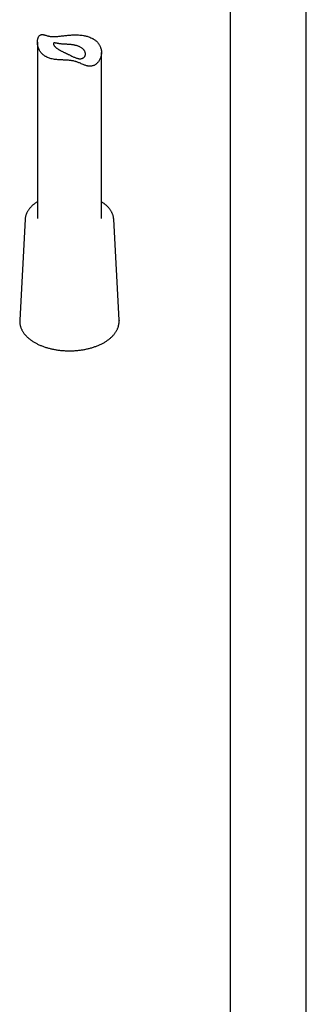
# Model space of a CAD drawing. Header units: millimetres. Extents: x 8 to 1625, y 12 to 2560.
# Tile 3 of 39: x 1380 to 1447, y 462 to 693. Entities that reach past the tile are written whole.
import ezdxf

# ---------------------------------------------------------------- set-up
doc = ezdxf.new("R2010")
doc.units = ezdxf.units.MM

msp = doc.modelspace()

# ---------------------------------------------------------------- linework, layer by layer
at = {"color": 7, "linetype": 'Continuous', "lineweight": 30}
for p, q in [((1446.57, 330.09), (1446.57, 718.46)), ((1428.77, 714.32), (1428.77, 329.78)), ((1383.64, 687.24), (1383.64, 645.91)), ((1398.64, 645.91), (1398.64, 684.79)), ((1380.78, 645.76), (1379.52, 622.1)), ((1380.78, 645.77), (1380.78, 645.76)), ((1402.77, 622.1), (1401.51, 645.76)), ((1401.51, 645.76), (1401.51, 645.76)), ((1379.52, 622.1), (1379.52, 622.1)), ((1402.77, 622.1), (1402.77, 622.09))]:
    msp.add_line(p, q, dxfattribs=at)
for points, knots in [([(1397.83, 687.05), (1397.73, 687.16), (1397.54, 687.38), (1397.23, 687.65), (1396.91, 687.88), (1396.64, 688.05), (1396.32, 688.22), (1395.94, 688.39), (1395.5, 688.55), (1395.08, 688.67), (1394.72, 688.76), (1394.32, 688.83), (1393.85, 688.9), (1393.32, 688.94), (1392.82, 688.95), (1392.41, 688.95), (1392.05, 688.94), (1391.69, 688.93), (1391.27, 688.9), (1390.79, 688.86), (1390.31, 688.81), (1389.88, 688.76), (1389.47, 688.71), (1389.08, 688.67), (1388.66, 688.62), (1388.26, 688.58), (1387.86, 688.56), (1387.49, 688.55), (1387.14, 688.55), (1386.8, 688.58), (1386.51, 688.62), (1386.25, 688.68), (1386.02, 688.73), (1385.73, 688.82), (1385.46, 688.9), (1385.2, 688.97), (1385.02, 689), (1384.84, 689.03), (1384.66, 689.03), (1384.5, 689), (1384.34, 688.94), (1384.19, 688.84), (1384.06, 688.7), (1383.94, 688.53), (1383.84, 688.33), (1383.77, 688.13), (1383.71, 687.92), (1383.67, 687.69), (1383.64, 687.39), (1383.64, 687.05), (1383.68, 686.66), (1383.76, 686.27), (1383.88, 685.88), (1384.04, 685.5), (1384.22, 685.19), (1384.41, 684.92), (1384.6, 684.68), (1384.84, 684.42), (1385.12, 684.19), (1385.38, 684), (1385.69, 683.82), (1386.03, 683.65), (1386.45, 683.49), (1386.91, 683.36), (1387.39, 683.26), (1387.91, 683.18), (1388.4, 683.13), (1388.87, 683.1), (1389.26, 683.08), (1389.63, 683.07), (1389.98, 683.05), (1390.37, 683.04), (1390.75, 683.01), (1391.14, 682.98), (1391.53, 682.94), (1391.9, 682.88), (1392.28, 682.8), (1392.59, 682.71), (1392.9, 682.61), (1393.2, 682.5), (1393.56, 682.36), (1393.93, 682.2), (1394.32, 682.03), (1394.68, 681.89), (1394.98, 681.78), (1395.24, 681.7), (1395.48, 681.65), (1395.71, 681.61), (1395.95, 681.6), (1396.2, 681.62), (1396.48, 681.66), (1396.76, 681.75), (1397.04, 681.88), (1397.3, 682.04), (1397.54, 682.23), (1397.75, 682.44), (1397.95, 682.67), (1398.13, 682.93), (1398.29, 683.23), (1398.43, 683.56), (1398.54, 683.9), (1398.61, 684.27), (1398.65, 684.67), (1398.64, 685.06), (1398.6, 685.41), (1398.53, 685.69), (1398.45, 685.96), (1398.35, 686.22), (1398.2, 686.51), (1398.03, 686.79), (1397.9, 686.96), (1397.83, 687.05)], [0, 0, 0, 0, 0.012226, 0.024628, 0.034021, 0.043454, 0.049799, 0.062025, 0.074422, 0.083808, 0.093231, 0.099567, 0.111989, 0.124577, 0.134104, 0.143667, 0.150095, 0.156517, 0.166241, 0.176008, 0.185912, 0.19587, 0.202583, 0.211419, 0.220306, 0.229311, 0.238384, 0.247231, 0.256151, 0.265224, 0.274372, 0.282018, 0.289701, 0.297398, 0.312928, 0.320756, 0.328597, 0.336465, 0.344272, 0.352117, 0.360073, 0.368108, 0.375928, 0.383823, 0.391852, 0.399937, 0.405332, 0.413496, 0.421695, 0.432758, 0.443882, 0.455298, 0.46684, 0.478448, 0.490192, 0.496527, 0.506131, 0.515781, 0.525579, 0.535429, 0.54207, 0.553448, 0.564977, 0.576579, 0.588329, 0.600403, 0.612626, 0.621873, 0.631155, 0.637395, 0.645217, 0.653072, 0.66101, 0.669001, 0.676847, 0.684768, 0.692859, 0.701035, 0.706465, 0.714683, 0.722934, 0.734043, 0.745184, 0.755043, 0.764922, 0.771586, 0.778265, 0.785054, 0.791873, 0.798752, 0.807499, 0.816316, 0.825273, 0.834297, 0.843029, 0.85181, 0.860682, 0.869594, 0.879992, 0.890444, 0.901001, 0.911608, 0.924019, 0.936594, 0.946111, 0.955665, 0.962089, 0.971491, 0.98093, 0.990445, 1, 1, 1, 1]), ([(1394.18, 685.77), (1394.24, 685.72), (1394.36, 685.62), (1394.51, 685.46), (1394.64, 685.29), (1394.74, 685.11), (1394.82, 684.93), (1394.87, 684.75), (1394.9, 684.57), (1394.89, 684.39), (1394.87, 684.22), (1394.81, 684.05), (1394.73, 683.89), (1394.63, 683.76), (1394.5, 683.64), (1394.36, 683.54), (1394.2, 683.45), (1394.03, 683.4), (1393.85, 683.36), (1393.66, 683.35), (1393.47, 683.36), (1393.24, 683.39), (1392.97, 683.45), (1392.67, 683.56), (1392.35, 683.69), (1392.02, 683.84), (1391.68, 684), (1391.35, 684.16), (1391.03, 684.32), (1390.77, 684.44), (1390.53, 684.56), (1390.29, 684.68), (1390.04, 684.8), (1389.78, 684.92), (1389.53, 685.04), (1389.28, 685.17), (1389.05, 685.29), (1388.82, 685.42), (1388.6, 685.55), (1388.4, 685.67), (1388.22, 685.8), (1388.05, 685.94), (1387.89, 686.07), (1387.76, 686.2), (1387.64, 686.34), (1387.55, 686.47), (1387.47, 686.59), (1387.43, 686.7), (1387.4, 686.79), (1387.39, 686.88), (1387.4, 686.95), (1387.43, 687), (1387.48, 687.04), (1387.54, 687.06), (1387.63, 687.07), (1387.75, 687.07), (1387.92, 687.05), (1388.13, 687), (1388.34, 686.96), (1388.55, 686.91), (1388.76, 686.88), (1388.99, 686.84), (1389.24, 686.82), (1389.51, 686.79), (1389.79, 686.78), (1390.1, 686.76), (1390.4, 686.75), (1390.69, 686.73), (1390.97, 686.71), (1391.25, 686.69), (1391.54, 686.66), (1391.82, 686.63), (1392.11, 686.59), (1392.39, 686.53), (1392.66, 686.47), (1392.93, 686.4), (1393.2, 686.31), (1393.45, 686.21), (1393.71, 686.09), (1393.96, 685.94), (1394.11, 685.83), (1394.18, 685.77)], [0, 0, 0, 0, 0.012363, 0.024903, 0.037532, 0.050346, 0.062709, 0.075249, 0.087879, 0.100695, 0.112998, 0.12549, 0.138078, 0.150871, 0.162621, 0.174559, 0.186596, 0.198834, 0.209951, 0.22107, 0.232407, 0.243747, 0.26004, 0.276464, 0.293218, 0.310065, 0.327122, 0.344294, 0.357557, 0.370818, 0.379751, 0.390922, 0.402093, 0.413502, 0.424911, 0.436089, 0.447267, 0.45869, 0.470112, 0.481281, 0.49245, 0.503842, 0.515234, 0.526856, 0.538478, 0.550272, 0.562249, 0.573579, 0.584909, 0.5965, 0.608092, 0.619129, 0.630167, 0.641379, 0.652592, 0.670173, 0.687889, 0.705973, 0.724174, 0.737085, 0.75013, 0.763256, 0.776561, 0.78948, 0.802648, 0.815948, 0.829519, 0.840683, 0.851847, 0.86324, 0.874634, 0.886115, 0.897596, 0.909223, 0.920999, 0.933117, 0.945402, 0.95777, 0.970312, 0.985082, 1, 1, 1, 1]), ([(1383.64, 649.85), (1383.6, 649.83), (1383.47, 649.75), (1383.25, 649.6), (1382.99, 649.41), (1382.74, 649.21), (1382.5, 649.01), (1382.28, 648.8), (1382.08, 648.59), (1381.88, 648.37), (1381.71, 648.15), (1381.54, 647.92), (1381.39, 647.69), (1381.26, 647.46), (1381.14, 647.22), (1381.04, 646.98), (1380.96, 646.74), (1380.89, 646.5), (1380.83, 646.25), (1380.8, 646.01), (1380.79, 645.85), (1380.78, 645.77)], [0, 0, 0, 0, 0.024156, 0.079411, 0.134665, 0.189902, 0.245105, 0.300255, 0.355328, 0.410296, 0.465132, 0.519805, 0.574286, 0.628549, 0.682574, 0.736348, 0.789867, 0.84314, 0.896187, 0.94904, 1, 1, 1, 1]), ([(1401.51, 645.76), (1401.51, 645.79), (1401.5, 645.9), (1401.48, 646.09), (1401.44, 646.34), (1401.38, 646.58), (1401.31, 646.82), (1401.22, 647.06), (1401.11, 647.29), (1400.99, 647.53), (1400.85, 647.76), (1400.7, 647.98), (1400.54, 648.21), (1400.36, 648.43), (1400.16, 648.64), (1399.95, 648.85), (1399.73, 649.06), (1399.54, 649.22), (1399.38, 649.34), (1399.22, 649.47), (1399, 649.63), (1398.79, 649.76), (1398.67, 649.84), (1398.64, 649.85)], [0, 0, 0, 0, 0.018309, 0.070774, 0.12329, 0.175909, 0.228679, 0.28164, 0.334821, 0.388239, 0.441901, 0.495802, 0.54993, 0.604265, 0.658782, 0.713453, 0.768251, 0.823149, 0.845147, 0.874383, 0.929427, 0.984485, 1, 1, 1, 1]), ([(1379.52, 622.11), (1379.52, 622.06), (1379.51, 621.93), (1379.52, 621.71), (1379.53, 621.46), (1379.57, 621.2), (1379.62, 620.94), (1379.68, 620.69), (1379.76, 620.43), (1379.86, 620.18), (1379.97, 619.93), (1380.1, 619.69), (1380.24, 619.44), (1380.4, 619.2), (1380.57, 618.97), (1380.76, 618.73), (1380.96, 618.51), (1381.18, 618.28), (1381.41, 618.06), (1381.64, 617.86), (1381.81, 617.73), (1381.88, 617.67)], [0, 0, 0, 0, 0.027544, 0.080842, 0.134122, 0.187418, 0.240775, 0.294238, 0.347845, 0.401625, 0.455601, 0.509786, 0.564182, 0.618786, 0.673587, 0.728567, 0.783707, 0.838983, 0.894374, 0.949856, 1, 1, 1, 1]), ([(1381.88, 617.67), (1381.93, 617.63), (1382.07, 617.53), (1382.3, 617.36), (1382.59, 617.17), (1382.88, 616.98), (1383.19, 616.8), (1383.52, 616.63), (1383.85, 616.47), (1384.19, 616.31), (1384.54, 616.16), (1384.9, 616.02), (1385.26, 615.89), (1385.64, 615.77), (1386.02, 615.65), (1386.41, 615.54), (1386.81, 615.44), (1387.21, 615.35), (1387.62, 615.27), (1388.03, 615.2), (1388.44, 615.14), (1388.86, 615.08), (1389.28, 615.04), (1389.71, 615), (1390.13, 614.98), (1390.56, 614.96), (1390.99, 614.95), (1391.42, 614.95), (1391.85, 614.96), (1392.28, 614.98), (1392.7, 615.01), (1393.13, 615.05), (1393.55, 615.1), (1393.97, 615.15), (1394.38, 615.22), (1394.79, 615.29), (1395.2, 615.38), (1395.6, 615.47), (1395.99, 615.57), (1396.38, 615.68), (1396.76, 615.8), (1397.13, 615.93), (1397.5, 616.06), (1397.85, 616.2), (1398.2, 616.36), (1398.54, 616.51), (1398.87, 616.68), (1399.18, 616.85), (1399.49, 617.03), (1399.79, 617.22), (1400.07, 617.41), (1400.34, 617.62), (1400.6, 617.82), (1400.85, 618.04), (1401.08, 618.25), (1401.3, 618.48), (1401.51, 618.71), (1401.7, 618.94), (1401.87, 619.18), (1402.03, 619.42), (1402.18, 619.67), (1402.31, 619.92), (1402.42, 620.17), (1402.52, 620.42), (1402.6, 620.68), (1402.67, 620.93), (1402.72, 621.19), (1402.75, 621.45), (1402.77, 621.71), (1402.77, 621.92), (1402.77, 622.05), (1402.76, 622.09)], [0, 0, 0, 0, 0.00785, 0.022647, 0.037447, 0.052252, 0.067057, 0.081862, 0.096664, 0.111461, 0.126254, 0.141041, 0.155823, 0.170599, 0.18537, 0.200134, 0.214894, 0.229648, 0.244398, 0.259144, 0.273885, 0.288624, 0.30336, 0.318093, 0.332825, 0.347555, 0.362285, 0.377014, 0.391743, 0.406474, 0.421205, 0.435938, 0.450673, 0.465411, 0.480152, 0.494896, 0.509645, 0.524399, 0.539158, 0.553922, 0.568692, 0.583469, 0.598252, 0.613042, 0.627839, 0.642642, 0.657451, 0.672266, 0.687086, 0.70191, 0.716735, 0.731559, 0.746379, 0.761191, 0.77599, 0.790772, 0.805531, 0.820261, 0.834954, 0.849606, 0.864209, 0.87876, 0.893253, 0.907688, 0.922066, 0.936387, 0.95066, 0.96489, 0.979089, 0.993266, 1, 1, 1, 1])]:
    msp.add_open_spline(points, degree=3, knots=knots, dxfattribs=at)

doc.saveas('drawing.dxf')
